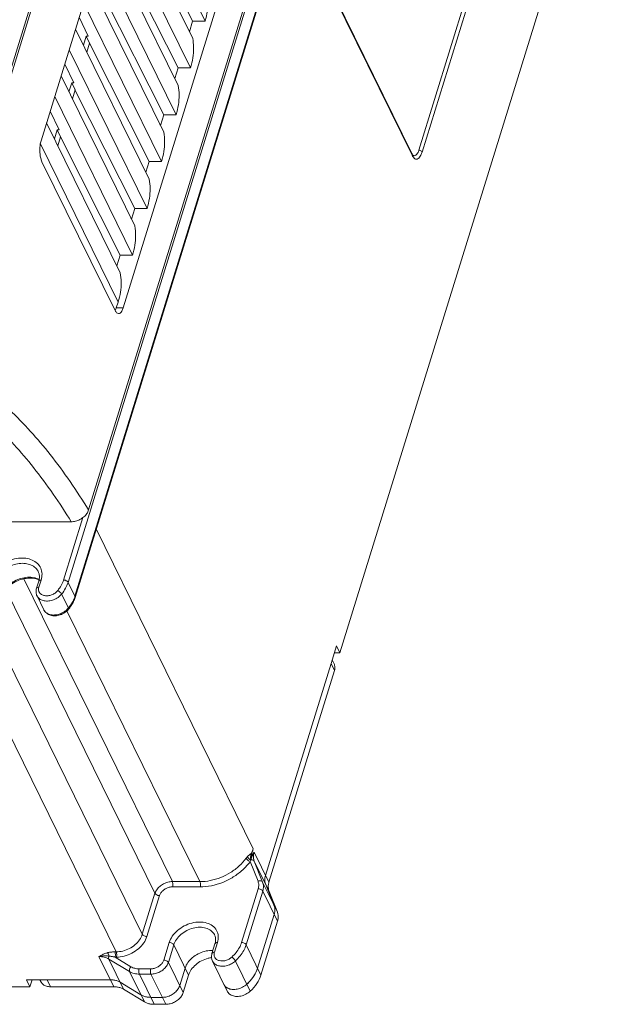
# Model space of a CAD drawing. Header units: millimetres. Extents: x -473 to 23648, y -382 to 1866.
# Tile 101 of 256: x 3265 to 3343, y 313 to 445. Entities that reach past the tile are written whole.
import ezdxf

# ---------------------------------------------------------------- set-up
doc = ezdxf.new("R2010")
doc.units = ezdxf.units.MM
doc.header["$LTSCALE"] = 80
doc.layers.get('0').update_dxf_attribs({"linetype": 'CONTINUOUS'})
for name, color, linetype in [('08_ALL_DRAFTS', 7, 'CONTINUOUS'), ('09_ALL_ROUNDS', 7, 'CONTINUOUS'), ('20_ALL_FEATURES', 7, 'CONTINUOUS')]:
    doc.layers.add(name, color=color, linetype=linetype)

msp = doc.modelspace()

# ---------------------------------------------------------------- linework, layer by layer
at = {"color": 0, "linetype": 'Continuous', "lineweight": 0}
for p, q in [((3253.595, 405.507), (3311.934, 594.29)), ((3271.136, 369.766), (3330.684, 562.465)), ((3331.599, 560.6), (3272.051, 367.901)), ((3331.616, 560.452), (3272.068, 367.754)), ((3273.878, 379.444), (3327.637, 553.408)), ((3289.304, 499.341), (3267.518, 428.842)), ((3279.78, 491.202), (3260.415, 428.536)), ((3318.03, 427.588), (3335.313, 483.518)), ((3318.446, 427.303), (3335.729, 483.233)), ((3278.499, 406.464), (3300.285, 476.963)), ((3307.462, 360.323), (3342.804, 474.689)), ((3289.439, 444.847), (3279.023, 466.073)), ((3287.503, 438.58), (3277.086, 459.806)), ((3276.004, 456.305), (3285.855, 436.23)), ((3285.566, 432.314), (3275.15, 453.54)), ((3274.068, 450.038), (3283.919, 429.964)), ((3305.986, 449.753), (3317.089, 427.126)), ((3305.997, 449.532), (3317.101, 426.906)), ((3283.63, 426.047), (3273.213, 447.273)), ((3272.131, 443.772), (3281.982, 423.697)), ((3281.693, 419.78), (3271.277, 441.007)), ((3270.195, 437.505), (3280.046, 417.43)), ((3279.757, 413.514), (3269.34, 434.74)), ((3268.258, 431.238), (3278.109, 411.164)), ((3277.82, 407.247), (3267.426, 428.427)), ((3267.643, 426.032), (3277.405, 406.14)), ((3277.578, 406.464), (3277.82, 407.247)), ((3278.499, 406.464), (3277.578, 406.464)), ((3270.523, 370.077), (3273.102, 378.425)), ((3262.338, 377.869), (3271.549, 377.869)), ((3274.895, 376.901), (3295.886, 334.125)), ((3265.201, 370.226), (3285.071, 329.735)), ((3262.803, 368.805), (3282.745, 328.169)), ((3267.204, 369.914), (3266.914, 368.975)), ((3267.529, 370.077), (3267.239, 369.138)), ((3271.136, 369.766), (3272.051, 367.901)), ((3266.978, 367.946), (3267.893, 366.081)), ((3270.268, 368.201), (3271.183, 366.336)), ((3272.068, 367.754), (3272.051, 367.901)), ((3270.972, 365.973), (3288.755, 329.735)), ((3277.561, 320.335), (3256.194, 363.876)), ((3281.05, 322.685), (3260.613, 364.332)), ((3306.278, 358.905), (3307.005, 361.255)), ((3307.462, 360.323), (3307.005, 361.255)), ((3306.716, 360.323), (3307.462, 360.323)), ((3306.278, 358.905), (3297.523, 330.573)), ((3306.278, 358.905), (3306.736, 357.973)), ((3306.427, 359.388), (3306.689, 358.854)), ((3297.981, 329.641), (3306.736, 357.973)), ((3295.485, 332.826), (3295.847, 334)), ((3295.886, 334.125), (3295.845, 333.992)), ((3297.981, 329.641), (3295.998, 333.681)), ((3295.473, 332.418), (3296.519, 329.781)), ((3298.001, 328.432), (3296.018, 332.472)), ((3296.018, 332.472), (3297.128, 329.672)), ((3288.755, 329.735), (3285.071, 329.735)), ((3299.111, 325.631), (3297.128, 329.672)), ((3297.543, 329.364), (3298.654, 326.564)), ((3282.745, 328.169), (3281.05, 322.685)), ((3288.787, 329.033), (3285.102, 329.033)), ((3296.535, 328.774), (3294.316, 321.591)), ((3297.148, 328.463), (3294.929, 321.281)), ((3299.131, 324.422), (3297.148, 328.463)), ((3299.111, 325.631), (3298.001, 328.432)), ((3283.358, 327.858), (3281.663, 322.375)), ((3296.454, 318.172), (3298.674, 325.355)), ((3296.912, 317.24), (3299.131, 324.422)), ((3284.645, 321.591), (3283.919, 319.241)), ((3290.366, 320.129), (3290.767, 321.428)), ((3290.691, 320.292), (3291.092, 321.591)), ((3277.561, 320.335), (3277.381, 320.335)), ((3285.258, 321.281), (3284.532, 318.931)), ((3285.258, 321.281), (3287.241, 317.24)), ((3296.912, 317.24), (3294.929, 321.281)), ((3277.241, 315.673), (3275.258, 319.714)), ((3279.35, 317.699), (3276.576, 319.379)), ((3278.559, 315.339), (3276.576, 319.379)), ((3279.538, 318.345), (3277.413, 319.633)), ((3277.592, 319.633), (3277.413, 319.633)), ((3286.514, 314.89), (3284.532, 318.931)), ((3290.429, 319.1), (3292.412, 315.06)), ((3295.475, 315.075), (3293.492, 319.116)), ((3281.333, 313.658), (3279.35, 317.699)), ((3282.174, 318.066), (3280.637, 318.066)), ((3286.783, 318.172), (3286.057, 315.822)), ((3266.033, 315.673), (3265.575, 316.606)), ((3265.575, 316.606), (3268.338, 316.606)), ((3266.033, 315.673), (3266.321, 316.606)), ((3267.484, 316.359), (3267.363, 316.606)), ((3268.796, 315.673), (3268.338, 316.606)), ((3276.783, 316.606), (3268.338, 316.606)), ((3280.875, 314.591), (3278.102, 316.271)), ((3280.668, 317.364), (3282.651, 313.323)), ((3282.205, 317.364), (3280.668, 317.364)), ((3284.188, 313.323), (3282.205, 317.364)), ((3287.241, 317.24), (3286.514, 314.89)), ((3196.953, 315.673), (3266.033, 315.673)), ((3268.796, 315.673), (3277.241, 315.673)), ((3278.559, 315.339), (3281.333, 313.658)), ((3282.193, 314.256), (3283.731, 314.256)), ((3282.651, 313.323), (3284.188, 313.323))]:
    msp.add_line(p, q, dxfattribs=at)
for centre, radius, start, end in [((3280.498, 441.185), 7.411, 1.74392, 10.19373), ((3280.179, 441.168), 7.73, 0.45248, 1.79654), ((3266.176, 368.119), 2.293, 61.90242, 66.14383), ((3268.348, 369.046), 3.876, 340.92317, 342.82267), ((3269.426, 367.78), 2.274, 318.07574, 320.58419), ((3266.981, 369.638), 5.455, 320.58917, 321.87755), ((3267.192, 369.477), 5.19, 321.84208, 327.40876), ((3267.612, 369.212), 4.693, 327.37722, 334.77216), ((3268.825, 366.535), 1.036, 205.96309, 210.00037), ((3268.809, 366.526), 1.019, 210.01266, 218.65382), ((3316.103, 319.732), 24.47, 145.24575, 145.6219), ((3302.437, 330.221), 7.302, 160.77446, 162.48971), ((3290.273, 317.321), 3.202, 87.391, 90.01101), ((3290.278, 317.436), 3.087, 86.25001, 87.38175), ((3291.681, 319.845), 5.073, 324.73767, 328.03084)]:
    msp.add_arc(centre, radius, start, end, dxfattribs=at)
for points, knots in [([(3289.729, 448.763), (3289.804, 448.346), (3289.882, 447.481), (3289.78, 446.16), (3289.574, 445.284), (3289.439, 444.847)], [0, 0, 0, 0, 1.2726986, 2.5893892, 3.9609615, 3.9609615, 3.9609615, 3.9609615]), ([(3287.909, 441.229), (3287.913, 440.791), (3287.843, 439.893), (3287.638, 439.017), (3287.503, 438.58)], [0, 0, 0, 0, 1.3166905, 2.6882629, 2.6882629, 2.6882629, 2.6882629]), ([(3285.855, 436.23), (3285.931, 435.813), (3286.009, 434.948), (3285.907, 433.626), (3285.701, 432.75), (3285.566, 432.314)], [0, 0, 0, 0, 1.2726986, 2.5893892, 3.9609615, 3.9609615, 3.9609615, 3.9609615]), ([(3283.919, 429.964), (3283.994, 429.546), (3284.072, 428.681), (3283.97, 427.36), (3283.765, 426.484), (3283.63, 426.047)], [0, 0, 0, 0, 1.2726986, 2.5893892, 3.9609615, 3.9609615, 3.9609615, 3.9609615]), ([(3267.518, 428.842), (3267.463, 428.664), (3267.382, 428.279), (3267.337, 427.681), (3267.363, 427.075), (3267.458, 426.519), (3267.572, 426.178), (3267.643, 426.032)], [0, 0, 0, 0, 0.5579709, 1.1731899, 1.7954473, 2.3734909, 2.8629348, 2.8629348, 2.8629348, 2.8629348]), ([(3317.089, 427.126), (3317.1, 427.103), (3317.124, 427.031), (3317.115, 426.953), (3317.101, 426.906)], [0, 0, 0, 0, 0.07627815, 0.22434811, 0.22434811, 0.22434811, 0.22434811]), ([(3317.281, 426.616), (3317.338, 426.546), (3317.458, 426.426), (3317.698, 426.349), (3317.938, 426.429), (3318.141, 426.632), (3318.316, 426.932), (3318.405, 427.171), (3318.446, 427.303)], [0, 0, 0, 0, 0.272995, 0.4956146, 0.7183073, 0.9925995, 1.3400308, 1.7545013, 1.7545013, 1.7545013, 1.7545013]), ([(3317.387, 426.833), (3317.47, 426.825), (3317.675, 426.899), (3317.884, 427.193), (3317.984, 427.442), (3318.03, 427.588)], [0, 0, 0, 0, 0.2523593, 0.5941815, 1.0538938, 1.0538938, 1.0538938, 1.0538938]), ([(3318.03, 427.588), (3318.091, 427.572), (3318.207, 427.529), (3318.352, 427.433), (3318.424, 427.348), (3318.446, 427.303)], [0, 0, 0, 0, 0.19123688, 0.36801712, 0.51661856, 0.51661856, 0.51661856, 0.51661856]), ([(3281.982, 423.697), (3282.058, 423.279), (3282.136, 422.415), (3282.034, 421.093), (3281.828, 420.217), (3281.693, 419.78)], [0, 0, 0, 0, 1.2726986, 2.5893892, 3.9609615, 3.9609615, 3.9609615, 3.9609615]), ([(3280.046, 417.43), (3280.121, 417.013), (3280.199, 416.148), (3280.097, 414.827), (3279.892, 413.95), (3279.757, 413.514)], [0, 0, 0, 0, 1.2726986, 2.5893892, 3.9609615, 3.9609615, 3.9609615, 3.9609615]), ([(3278.109, 411.164), (3278.185, 410.746), (3278.263, 409.881), (3278.161, 408.56), (3277.955, 407.684), (3277.82, 407.247)], [0, 0, 0, 0, 1.2726986, 2.5893892, 3.9609615, 3.9609615, 3.9609615, 3.9609615]), ([(3277.617, 405.833), (3277.683, 405.771), (3277.777, 405.71), (3277.878, 405.707), (3277.889, 405.708)], [0, 0, 0, 0, 0.26912888, 0.30186014, 0.30186014, 0.30186014, 0.30186014]), ([(3277.889, 405.708), (3277.962, 405.71), (3278.149, 405.783), (3278.354, 406.069), (3278.454, 406.317), (3278.499, 406.464)], [0, 0, 0, 0, 0.2216026, 0.5633488, 1.0230981, 1.0230981, 1.0230981, 1.0230981]), ([(3257.622, 397.302), (3259.645, 396.011), (3263.645, 392.797), (3269.067, 386.734), (3272.301, 382.011), (3273.878, 379.444)], [0, 0, 0, 0, 7.2003732, 15.288564, 24.3263, 24.3263, 24.3263, 24.3263]), ([(3255.592, 395.362), (3257.577, 394.094), (3261.501, 390.944), (3266.823, 385.006), (3269.999, 380.382), (3271.549, 377.869)], [0, 0, 0, 0, 7.0649465, 14.9930881, 23.850327, 23.850327, 23.850327, 23.850327]), ([(3271.549, 377.869), (3271.747, 377.869), (3272.155, 377.925), (3272.733, 378.148), (3273.247, 378.493), (3273.649, 378.928), (3273.825, 379.272), (3273.878, 379.444)], [0, 0, 0, 0, 0.5951187, 1.2195582, 1.8440474, 2.4376869, 2.9797639, 2.9797639, 2.9797639, 2.9797639]), ([(3260.621, 370.077), (3260.711, 370.368), (3260.997, 370.949), (3261.647, 371.704), (3262.485, 372.331), (3263.447, 372.781), (3264.458, 373.02), (3265.444, 373.029), (3266.331, 372.801), (3267.048, 372.344), (3267.523, 371.683), (3267.636, 371.16), (3267.645, 370.9)], [0, 0, 0, 0, 0.9143571, 1.9118336, 2.963163, 4.0311772, 5.0750475, 6.0588595, 6.9611954, 7.7842951, 8.559716, 9.3409117, 9.3409117, 9.3409117, 9.3409117]), ([(3261.234, 369.766), (3261.312, 370.019), (3261.56, 370.522), (3262.123, 371.176), (3262.849, 371.719), (3263.682, 372.109), (3264.559, 372.316), (3265.413, 372.324), (3266.181, 372.128), (3266.785, 371.744), (3267.055, 371.381), (3267.145, 371.198)], [0, 0, 0, 0, 0.7934198, 1.6573618, 2.5679173, 3.4929308, 4.3970972, 5.2493309, 6.0310694, 6.7441816, 7.3555494, 7.3555494, 7.3555494, 7.3555494]), ([(3267.103, 370.216), (3266.865, 370.322), (3266.329, 370.46), (3265.475, 370.452), (3264.599, 370.245), (3263.766, 369.855), (3263.04, 369.312), (3262.476, 368.658), (3262.228, 368.154), (3262.149, 367.901)], [0, 0, 0, 0, 0.7816368, 1.6338052, 2.5379564, 3.4630819, 4.3736723, 5.2375796, 6.032485, 6.032485, 6.032485, 6.032485]), ([(3266.883, 370.23), (3266.598, 370.31), (3265.969, 370.378), (3265.002, 370.234), (3264.045, 369.86), (3263.197, 369.291), (3262.738, 368.796), (3262.554, 368.53)], [0, 0, 0, 0, 0.8863672, 1.8699233, 2.9082207, 3.9412732, 4.9103368, 4.9103368, 4.9103368, 4.9103368]), ([(3267.239, 369.138), (3267.168, 369.138), (3267.041, 369.123), (3266.932, 369.031), (3266.915, 368.977), (3266.914, 368.975)], [0, 0, 0, 0, 0.213923, 0.3740857, 0.38229009, 0.38229009, 0.38229009, 0.38229009]), ([(3267.529, 370.077), (3267.458, 370.077), (3267.331, 370.062), (3267.222, 369.97), (3267.205, 369.916), (3267.204, 369.914)], [0, 0, 0, 0, 0.21392305, 0.37408567, 0.3822901, 0.3822901, 0.3822901, 0.3822901]), ([(3269.742, 368.668), (3269.919, 368.883), (3270.227, 369.33), (3270.446, 369.828), (3270.523, 370.077)], [0, 0, 0, 0, 0.8354499, 1.6181845, 1.6181845, 1.6181845, 1.6181845]), ([(3270.268, 368.201), (3270.465, 368.44), (3270.807, 368.935), (3271.05, 369.489), (3271.136, 369.766)], [0, 0, 0, 0, 0.927624, 1.7979798, 1.7979798, 1.7979798, 1.7979798]), ([(3270.523, 370.077), (3270.607, 370.077), (3270.777, 370.046), (3270.992, 369.942), (3271.105, 369.828), (3271.136, 369.766)], [0, 0, 0, 0, 0.25413376, 0.50571646, 0.71352131, 0.71352131, 0.71352131, 0.71352131]), ([(3266.978, 367.946), (3266.996, 367.909), (3267.099, 367.726), (3267.399, 367.447), (3267.939, 367.258), (3268.562, 367.248), (3269.203, 367.411), (3269.796, 367.729), (3270.13, 368.032), (3270.268, 368.201)], [0, 0, 0, 0, 0.1232596, 0.6276004, 1.1845359, 1.8043739, 2.4701401, 3.1490253, 3.8041345, 3.8041345, 3.8041345, 3.8041345]), ([(3267.594, 368.133), (3267.712, 368.06), (3267.998, 367.96), (3268.464, 367.954), (3268.945, 368.077), (3269.389, 368.315), (3269.638, 368.542), (3269.742, 368.668)], [0, 0, 0, 0, 0.418093, 0.8832318, 1.3826592, 1.8918057, 2.3805979, 2.3805979, 2.3805979, 2.3805979]), ([(3269.742, 368.668), (3269.816, 368.637), (3269.959, 368.55), (3270.138, 368.393), (3270.236, 368.266), (3270.268, 368.201)], [0, 0, 0, 0, 0.23950081, 0.49712568, 0.71407906, 0.71407906, 0.71407906, 0.71407906]), ([(3271.193, 366.178), (3271.2, 366.185), (3271.234, 366.231), (3271.203, 366.295), (3271.183, 366.336)], [0, 0, 0, 0, 0.02869396, 0.16565127, 0.16565127, 0.16565127, 0.16565127]), ([(3270.693, 365.72), (3270.502, 365.59), (3270.087, 365.385), (3269.425, 365.257), (3268.791, 365.323), (3268.258, 365.583), (3267.993, 365.887), (3267.901, 366.063), (3267.892, 366.082)], [0, 0, 0, 0, 0.6934006, 1.3684004, 1.9993938, 2.5725184, 3.1064531, 3.1699814, 3.1699814, 3.1699814, 3.1699814]), ([(3270.702, 365.891), (3270.518, 365.76), (3270.118, 365.546), (3269.477, 365.383), (3268.854, 365.393), (3268.346, 365.571), (3268.098, 365.785), (3268.014, 365.89)], [0, 0, 0, 0, 0.6790227, 1.3449126, 1.9646539, 2.521615, 2.9246764, 2.9246764, 2.9246764, 2.9246764]), ([(3306.689, 358.855), (3306.749, 358.731), (3306.828, 358.433), (3306.784, 358.128), (3306.736, 357.973)], [0, 0, 0, 0, 0.41141451, 0.89917315, 0.89917315, 0.89917315, 0.89917315]), ([(3295.659, 333.531), (3295.618, 333.506), (3295.539, 333.455), (3295.423, 333.372), (3295.314, 333.284), (3295.211, 333.19), (3295.146, 333.124), (3295.115, 333.09)], [0, 0, 0, 0, 0.14196052, 0.2842737, 0.42524826, 0.56447226, 0.7018454, 0.7018454, 0.7018454, 0.7018454]), ([(3295.907, 333.549), (3295.877, 333.507), (3295.816, 333.419), (3295.726, 333.284), (3295.639, 333.141), (3295.557, 332.989), (3295.508, 332.882), (3295.485, 332.826)], [0, 0, 0, 0, 0.15513466, 0.32044753, 0.48652158, 0.65762855, 0.83830505, 0.83830505, 0.83830505, 0.83830505]), ([(3295.659, 333.531), (3295.625, 333.458), (3295.568, 333.307), (3295.511, 333.071), (3295.491, 332.908), (3295.485, 332.826)], [0, 0, 0, 0, 0.23995786, 0.48256708, 0.72910099, 0.72910099, 0.72910099, 0.72910099]), ([(3295.915, 333.562), (3295.894, 333.521), (3295.851, 333.436), (3295.791, 333.305), (3295.735, 333.173), (3295.686, 333.047), (3295.643, 332.929), (3295.606, 332.821), (3295.573, 332.721), (3295.552, 332.656), (3295.542, 332.625)], [0, 0, 0, 0, 0.1382288, 0.2857758, 0.4316029, 0.5680741, 0.692694, 0.8066664, 0.9116965, 1.0092859, 1.0092859, 1.0092859, 1.0092859]), ([(3295.847, 334), (3295.82, 333.92), (3295.76, 333.763), (3295.694, 333.608), (3295.659, 333.531)], [0, 0, 0, 0, 0.25208143, 0.50516563, 0.50516563, 0.50516563, 0.50516563]), ([(3295.998, 333.681), (3295.956, 333.544), (3295.898, 333.269), (3295.903, 332.855), (3295.97, 332.594), (3296.018, 332.472)], [0, 0, 0, 0, 0.430298, 0.8382227, 1.2302899, 1.2302899, 1.2302899, 1.2302899]), ([(3294.927, 332.86), (3294.656, 332.487), (3294.016, 331.783), (3292.865, 330.916), (3291.558, 330.254), (3290.172, 329.837), (3289.22, 329.735), (3288.755, 329.735)], [0, 0, 0, 0, 1.3850843, 2.8315333, 4.3020468, 5.7558484, 7.1514507, 7.1514507, 7.1514507, 7.1514507]), ([(3295.473, 332.418), (3295.179, 332.013), (3294.485, 331.25), (3293.236, 330.31), (3291.819, 329.594), (3290.318, 329.143), (3289.289, 329.033), (3288.787, 329.033)], [0, 0, 0, 0, 1.5019237, 3.0704037, 4.6649214, 6.24117, 7.7473851, 7.7473851, 7.7473851, 7.7473851]), ([(3295.115, 333.09), (3295.093, 333.066), (3295.048, 333.016), (3294.986, 332.939), (3294.946, 332.886), (3294.927, 332.86)], [0, 0, 0, 0, 0.10078387, 0.20001024, 0.29726573, 0.29726573, 0.29726573, 0.29726573]), ([(3294.927, 332.86), (3294.959, 332.796), (3295.061, 332.671), (3295.247, 332.521), (3295.397, 332.444), (3295.473, 332.418)], [0, 0, 0, 0, 0.21576502, 0.47286521, 0.71502268, 0.71502268, 0.71502268, 0.71502268]), ([(3295.115, 333.09), (3295.132, 333.025), (3295.198, 332.896), (3295.347, 332.736), (3295.474, 332.655), (3295.542, 332.625)], [0, 0, 0, 0, 0.20057715, 0.42656698, 0.64805901, 0.64805901, 0.64805901, 0.64805901]), ([(3296.018, 332.472), (3295.996, 332.518), (3295.912, 332.601), (3295.737, 332.65), (3295.608, 332.64), (3295.542, 332.625)], [0, 0, 0, 0, 0.15282153, 0.33022557, 0.53273494, 0.53273494, 0.53273494, 0.53273494]), ([(3297.523, 330.573), (3297.481, 330.436), (3297.423, 330.161), (3297.428, 329.748), (3297.495, 329.486), (3297.543, 329.364)], [0, 0, 0, 0, 0.4296127, 0.8370827, 1.2302889, 1.2302889, 1.2302889, 1.2302889]), ([(3285.071, 329.735), (3284.871, 329.735), (3284.463, 329.679), (3283.886, 329.457), (3283.373, 329.114), (3282.973, 328.682), (3282.798, 328.341), (3282.745, 328.169)], [0, 0, 0, 0, 0.5979034, 1.2212736, 1.8417419, 2.4316823, 2.9719033, 2.9719033, 2.9719033, 2.9719033]), ([(3285.071, 329.735), (3285.103, 329.671), (3285.141, 329.514), (3285.15, 329.276), (3285.126, 329.11), (3285.102, 329.033)], [0, 0, 0, 0, 0.21637325, 0.47375382, 0.71458396, 0.71458396, 0.71458396, 0.71458396]), ([(3288.755, 329.735), (3288.787, 329.671), (3288.825, 329.514), (3288.835, 329.276), (3288.81, 329.11), (3288.787, 329.033)], [0, 0, 0, 0, 0.21637378, 0.47375326, 0.71458396, 0.71458396, 0.71458396, 0.71458396]), ([(3297.128, 329.672), (3297.101, 329.728), (3296.986, 329.826), (3296.757, 329.855), (3296.597, 329.816), (3296.519, 329.781)], [0, 0, 0, 0, 0.18814044, 0.41486184, 0.67080216, 0.67080216, 0.67080216, 0.67080216]), ([(3296.519, 329.781), (3296.579, 329.628), (3296.644, 329.285), (3296.587, 328.942), (3296.535, 328.774)], [0, 0, 0, 0, 0.4937831, 1.0225168, 1.0225168, 1.0225168, 1.0225168]), ([(3297.128, 329.672), (3297.201, 329.488), (3297.279, 329.076), (3297.211, 328.665), (3297.148, 328.463)], [0, 0, 0, 0, 0.5927594, 1.2270103, 1.2270103, 1.2270103, 1.2270103]), ([(3298.001, 328.432), (3297.953, 328.554), (3297.885, 328.815), (3297.881, 329.229), (3297.938, 329.504), (3297.981, 329.641)], [0, 0, 0, 0, 0.3932062, 0.8006761, 1.2302889, 1.2302889, 1.2302889, 1.2302889]), ([(3282.745, 328.169), (3282.775, 328.107), (3282.888, 327.993), (3283.104, 327.888), (3283.273, 327.858), (3283.358, 327.858)], [0, 0, 0, 0, 0.20780485, 0.45938756, 0.71352131, 0.71352131, 0.71352131, 0.71352131]), ([(3285.102, 329.033), (3284.953, 329.033), (3284.647, 328.991), (3284.214, 328.825), (3283.829, 328.567), (3283.529, 328.243), (3283.397, 327.987), (3283.358, 327.858)], [0, 0, 0, 0, 0.4471752, 0.9152483, 1.3811482, 1.8241968, 2.2289006, 2.2289006, 2.2289006, 2.2289006]), ([(3297.148, 328.463), (3297.118, 328.525), (3297.005, 328.639), (3296.789, 328.743), (3296.62, 328.774), (3296.535, 328.774)], [0, 0, 0, 0, 0.20780485, 0.45938756, 0.71352131, 0.71352131, 0.71352131, 0.71352131]), ([(3298.674, 325.355), (3298.716, 325.492), (3298.774, 325.767), (3298.769, 326.18), (3298.702, 326.442), (3298.654, 326.564)], [0, 0, 0, 0, 0.4296127, 0.8370827, 1.2302889, 1.2302889, 1.2302889, 1.2302889]), ([(3299.111, 325.631), (3299.159, 325.51), (3299.227, 325.248), (3299.231, 324.835), (3299.174, 324.559), (3299.131, 324.422)], [0, 0, 0, 0, 0.3932062, 0.8006761, 1.2302889, 1.2302889, 1.2302889, 1.2302889]), ([(3291.196, 322.435), (3291.177, 322.7), (3291.028, 323.233), (3290.465, 323.869), (3289.653, 324.256), (3288.686, 324.377), (3287.65, 324.234), (3286.639, 323.845), (3285.741, 323.243), (3285.042, 322.486), (3284.737, 321.89), (3284.645, 321.591)], [0, 0, 0, 0, 0.7977989, 1.6012112, 2.4723667, 3.4377243, 4.48519, 5.5776584, 6.6638614, 7.6990384, 8.6372148, 8.6372148, 8.6372148, 8.6372148]), ([(3281.05, 322.685), (3280.97, 322.427), (3280.707, 321.915), (3280.107, 321.267), (3279.337, 320.752), (3278.471, 320.419), (3277.859, 320.335), (3277.561, 320.335)], [0, 0, 0, 0, 0.8108105, 1.6960239, 2.6264725, 3.562412, 4.4578543, 4.4578543, 4.4578543, 4.4578543]), ([(3281.05, 322.685), (3281.081, 322.623), (3281.193, 322.51), (3281.409, 322.405), (3281.578, 322.375), (3281.663, 322.375)], [0, 0, 0, 0, 0.20780439, 0.45938805, 0.71352132, 0.71352132, 0.71352132, 0.71352132]), ([(3290.714, 322.602), (3290.704, 322.622), (3290.589, 322.846), (3290.245, 323.234), (3289.55, 323.564), (3288.722, 323.668), (3287.836, 323.546), (3286.969, 323.213), (3286.2, 322.698), (3285.6, 322.05), (3285.337, 321.538), (3285.258, 321.281)], [0, 0, 0, 0, 0.0678856, 0.7558342, 1.501798, 2.3283399, 3.2250975, 4.1604143, 5.0904636, 5.9770641, 6.7853799, 6.7853799, 6.7853799, 6.7853799]), ([(3281.663, 322.375), (3281.57, 322.075), (3281.264, 321.477), (3280.564, 320.72), (3279.664, 320.119), (3278.653, 319.73), (3277.939, 319.633), (3277.592, 319.633)], [0, 0, 0, 0, 0.9420653, 1.9770602, 3.0651298, 4.1595409, 5.20079, 5.20079, 5.20079, 5.20079]), ([(3285.258, 321.281), (3285.227, 321.343), (3285.114, 321.456), (3284.899, 321.561), (3284.729, 321.591), (3284.645, 321.591)], [0, 0, 0, 0, 0.20780485, 0.45938756, 0.71352131, 0.71352131, 0.71352131, 0.71352131]), ([(3290.767, 321.428), (3290.768, 321.431), (3290.785, 321.484), (3290.894, 321.576), (3291.021, 321.591), (3291.092, 321.591)], [0, 0, 0, 0, 0.00820415, 0.16836734, 0.38229004, 0.38229004, 0.38229004, 0.38229004]), ([(3294.316, 321.591), (3294.243, 321.355), (3294.039, 320.882), (3293.598, 320.225), (3293.226, 319.829), (3293.023, 319.643)], [0, 0, 0, 0, 0.7406757, 1.5351276, 2.3623634, 2.3623634, 2.3623634, 2.3623634]), ([(3294.929, 321.281), (3294.898, 321.343), (3294.786, 321.456), (3294.57, 321.561), (3294.401, 321.591), (3294.316, 321.591)], [0, 0, 0, 0, 0.20780467, 0.45938776, 0.71352131, 0.71352131, 0.71352131, 0.71352131]), ([(3276.392, 320.218), (3276.318, 320.197), (3276.168, 320.149), (3275.946, 320.061), (3275.722, 319.958), (3275.493, 319.84), (3275.338, 319.757), (3275.258, 319.714)], [0, 0, 0, 0, 0.2326561, 0.4704882, 0.7159898, 0.9724092, 1.2437814, 1.2437814, 1.2437814, 1.2437814]), ([(3277.381, 320.335), (3277.31, 320.335), (3277.175, 320.333), (3276.983, 320.321), (3276.811, 320.302), (3276.656, 320.279), (3276.519, 320.251), (3276.433, 320.23), (3276.392, 320.218)], [0, 0, 0, 0, 0.21293208, 0.40466436, 0.57741963, 0.73305227, 0.8730777, 0.99873678, 0.99873678, 0.99873678, 0.99873678]), ([(3276.392, 320.218), (3276.43, 320.182), (3276.497, 320.094), (3276.565, 319.941), (3276.589, 319.828), (3276.594, 319.771)], [0, 0, 0, 0, 0.15625857, 0.32674784, 0.4994631, 0.4994631, 0.4994631, 0.4994631]), ([(3277.381, 320.335), (3277.413, 320.271), (3277.451, 320.114), (3277.461, 319.876), (3277.436, 319.71), (3277.413, 319.633)], [0, 0, 0, 0, 0.2163734, 0.4737529, 0.71458396, 0.71458396, 0.71458396, 0.71458396]), ([(3277.561, 320.335), (3277.592, 320.271), (3277.631, 320.114), (3277.64, 319.876), (3277.616, 319.71), (3277.592, 319.633)], [0, 0, 0, 0, 0.21637378, 0.47375325, 0.71458396, 0.71458396, 0.71458396, 0.71458396]), ([(3290.272, 320.522), (3289.973, 320.522), (3289.361, 320.439), (3288.495, 320.105), (3287.726, 319.591), (3287.126, 318.943), (3286.863, 318.431), (3286.783, 318.172)], [0, 0, 0, 0, 0.8968192, 1.8318632, 2.762568, 3.647491, 4.4578549, 4.4578549, 4.4578549, 4.4578549]), ([(3287.738, 319.554), (3287.973, 319.756), (3288.495, 320.105), (3289.081, 320.331), (3289.383, 320.407)], [0, 0, 0, 0, 0.9307048, 1.8657489, 1.8657489, 1.8657489, 1.8657489]), ([(3290.429, 319.102), (3290.366, 319.231), (3290.265, 319.573), (3290.305, 319.933), (3290.366, 320.129)], [0, 0, 0, 0, 0.4299387, 1.0472737, 1.0472737, 1.0472737, 1.0472737]), ([(3290.366, 320.129), (3290.366, 320.132), (3290.384, 320.185), (3290.492, 320.277), (3290.619, 320.292), (3290.691, 320.292)], [0, 0, 0, 0, 0.00820443, 0.16836705, 0.3822901, 0.3822901, 0.3822901, 0.3822901]), ([(3290.747, 319.592), (3290.69, 319.693), (3290.639, 319.865), (3290.643, 320.038), (3290.649, 320.095)], [0, 0, 0, 0, 0.34674724, 0.5173272, 0.5173272, 0.5173272, 0.5173272]), ([(3294.929, 321.281), (3294.848, 321.018), (3294.621, 320.492), (3294.131, 319.763), (3293.719, 319.323), (3293.492, 319.116)], [0, 0, 0, 0, 0.8256042, 1.7026855, 2.6248409, 2.6248409, 2.6248409, 2.6248409]), ([(3276.594, 319.771), (3276.523, 319.78), (3276.372, 319.794), (3276.133, 319.803), (3275.867, 319.796), (3275.572, 319.768), (3275.366, 319.735), (3275.258, 319.714)], [0, 0, 0, 0, 0.2160204, 0.4537958, 0.717783, 1.0125226, 1.3426087, 1.3426087, 1.3426087, 1.3426087]), ([(3276.576, 319.379), (3276.389, 319.492), (3275.956, 319.664), (3275.497, 319.714), (3275.258, 319.714)], [0, 0, 0, 0, 0.6571262, 1.3725774, 1.3725774, 1.3725774, 1.3725774]), ([(3276.576, 319.379), (3276.55, 319.433), (3276.532, 319.572), (3276.566, 319.703), (3276.594, 319.771)], [0, 0, 0, 0, 0.18142879, 0.40033178, 0.40033178, 0.40033178, 0.40033178]), ([(3277.413, 319.633), (3277.355, 319.646), (3277.245, 319.671), (3277.088, 319.702), (3276.946, 319.726), (3276.817, 319.746), (3276.702, 319.761), (3276.629, 319.768), (3276.594, 319.771)], [0, 0, 0, 0, 0.1771957, 0.33699586, 0.48100895, 0.61059049, 0.72684183, 0.83064655, 0.83064655, 0.83064655, 0.83064655]), ([(3283.919, 319.241), (3283.879, 319.113), (3283.748, 318.857), (3283.448, 318.533), (3283.063, 318.275), (3282.629, 318.108), (3282.323, 318.066), (3282.174, 318.066)], [0, 0, 0, 0, 0.4040478, 0.8469912, 1.3128684, 1.7810131, 2.2289017, 2.2289017, 2.2289017, 2.2289017]), ([(3284.532, 318.931), (3284.478, 318.758), (3284.303, 318.417), (3283.903, 317.985), (3283.39, 317.642), (3282.813, 317.42), (3282.405, 317.364), (3282.205, 317.364)], [0, 0, 0, 0, 0.5402646, 1.1302218, 1.7506918, 2.3740473, 2.9719032, 2.9719032, 2.9719032, 2.9719032]), ([(3284.532, 318.931), (3284.501, 318.993), (3284.388, 319.106), (3284.173, 319.211), (3284.003, 319.241), (3283.919, 319.241)], [0, 0, 0, 0, 0.20780435, 0.45938812, 0.71352132, 0.71352132, 0.71352132, 0.71352132]), ([(3287.241, 317.24), (3287.32, 317.498), (3287.583, 318.01), (3288.184, 318.659), (3288.952, 319.173), (3289.687, 319.455), (3290.149, 319.544), (3290.305, 319.563)], [0, 0, 0, 0, 0.8103639, 1.6952869, 2.6259916, 3.5610357, 4.033983, 4.033983, 4.033983, 4.033983]), ([(3293.492, 319.116), (3293.338, 318.974), (3292.991, 318.727), (3292.409, 318.487), (3291.807, 318.39), (3291.241, 318.449), (3290.762, 318.663), (3290.52, 318.927), (3290.438, 319.082), (3290.429, 319.1)], [0, 0, 0, 0, 0.6283048, 1.2634622, 1.8749237, 2.4391851, 2.9479189, 3.4153537, 3.4754979, 3.4754979, 3.4754979, 3.4754979]), ([(3293.023, 319.643), (3292.907, 319.537), (3292.647, 319.352), (3292.211, 319.171), (3291.759, 319.099), (3291.334, 319.142), (3291.083, 319.256), (3290.981, 319.331)], [0, 0, 0, 0, 0.4705837, 0.9473512, 1.406265, 1.8296906, 2.2114132, 2.2114132, 2.2114132, 2.2114132]), ([(3293.492, 319.116), (3293.46, 319.181), (3293.369, 319.314), (3293.212, 319.491), (3293.087, 319.599), (3293.023, 319.643)], [0, 0, 0, 0, 0.21931481, 0.47771505, 0.71108442, 0.71108442, 0.71108442, 0.71108442]), ([(3279.35, 317.699), (3279.32, 317.759), (3279.306, 317.917), (3279.378, 318.145), (3279.477, 318.285), (3279.538, 318.345)], [0, 0, 0, 0, 0.20272226, 0.44923489, 0.70690896, 0.70690896, 0.70690896, 0.70690896]), ([(3280.668, 317.364), (3280.429, 317.364), (3279.97, 317.414), (3279.537, 317.585), (3279.35, 317.699)], [0, 0, 0, 0, 0.7163016, 1.3725788, 1.3725788, 1.3725788, 1.3725788]), ([(3280.637, 318.066), (3280.438, 318.066), (3280.054, 318.108), (3279.694, 318.251), (3279.538, 318.345)], [0, 0, 0, 0, 0.5971361, 1.1438215, 1.1438215, 1.1438215, 1.1438215]), ([(3280.668, 317.364), (3280.636, 317.429), (3280.598, 317.585), (3280.588, 317.823), (3280.613, 317.99), (3280.637, 318.066)], [0, 0, 0, 0, 0.21637342, 0.47375364, 0.71458396, 0.71458396, 0.71458396, 0.71458396]), ([(3282.205, 317.364), (3282.174, 317.429), (3282.135, 317.585), (3282.126, 317.823), (3282.15, 317.99), (3282.174, 318.066)], [0, 0, 0, 0, 0.21637378, 0.47375326, 0.71458396, 0.71458396, 0.71458396, 0.71458396]), ([(3295.018, 316.007), (3295.244, 316.215), (3295.657, 316.655), (3296.146, 317.385), (3296.373, 317.91), (3296.454, 318.172)], [0, 0, 0, 0, 0.9223263, 1.7995259, 2.6248411, 2.6248411, 2.6248411, 2.6248411]), ([(3268.796, 315.673), (3268.612, 315.673), (3268.26, 315.718), (3267.797, 315.938), (3267.568, 316.196), (3267.491, 316.345), (3267.485, 316.359)], [0, 0, 0, 0, 0.550914, 1.0482357, 1.5069137, 1.5511644, 1.5511644, 1.5511644, 1.5511644]), ([(3278.102, 316.271), (3277.979, 316.346), (3277.707, 316.471), (3277.26, 316.582), (3276.945, 316.606), (3276.783, 316.606)], [0, 0, 0, 0, 0.4318294, 0.8901175, 1.3749318, 1.3749318, 1.3749318, 1.3749318]), ([(3295.475, 315.075), (3295.81, 315.383), (3296.392, 316.046), (3296.788, 316.84), (3296.912, 317.24)], [0, 0, 0, 0, 1.3648115, 2.6206255, 2.6206255, 2.6206255, 2.6206255]), ([(3277.241, 315.673), (3277.403, 315.673), (3277.718, 315.65), (3278.165, 315.539), (3278.436, 315.413), (3278.559, 315.339)], [0, 0, 0, 0, 0.4848143, 0.9431024, 1.3749318, 1.3749318, 1.3749318, 1.3749318]), ([(3286.514, 314.89), (3286.461, 314.718), (3286.286, 314.377), (3285.886, 313.944), (3285.373, 313.602), (3284.796, 313.379), (3284.387, 313.323), (3284.188, 313.323)], [0, 0, 0, 0, 0.5402426, 1.1301912, 1.7506611, 2.3740238, 2.9719033, 2.9719033, 2.9719033, 2.9719033]), ([(3292.477, 315.481), (3292.314, 315.563), (3292.111, 315.723), (3291.984, 315.935), (3291.956, 315.992)], [0, 0, 0, 0, 0.54669792, 0.73802278, 0.73802278, 0.73802278, 0.73802278]), ([(3293.066, 315.316), (3292.863, 315.336), (3292.479, 315.433), (3292.111, 315.723), (3291.984, 315.935), (3291.956, 315.992)], [0, 0, 0, 0, 0.6120998, 1.1587977, 1.3501225, 1.3501225, 1.3501225, 1.3501225]), ([(3295.475, 315.075), (3295.299, 314.913), (3294.897, 314.638), (3294.224, 314.397), (3293.544, 314.347), (3292.937, 314.5), (3292.569, 314.79), (3292.441, 315.002), (3292.413, 315.06)], [0, 0, 0, 0, 0.7189406, 1.4407249, 2.1217978, 2.7338975, 3.2805955, 3.4719203, 3.4719203, 3.4719203, 3.4719203]), ([(3295.018, 316.007), (3294.841, 315.845), (3294.44, 315.57), (3293.982, 315.406), (3293.746, 315.357)], [0, 0, 0, 0, 0.7189406, 1.4407249, 1.4407249, 1.4407249, 1.4407249]), ([(3295.018, 316.007), (3294.841, 315.845), (3294.44, 315.57), (3293.982, 315.406), (3293.746, 315.357)], [0, 0, 0, 0, 0.7189406, 1.4407249, 1.4407249, 1.4407249, 1.4407249]), ([(3282.193, 314.256), (3282.032, 314.256), (3281.717, 314.279), (3281.27, 314.39), (3280.998, 314.516), (3280.875, 314.591)], [0, 0, 0, 0, 0.4848143, 0.9431024, 1.3749318, 1.3749318, 1.3749318, 1.3749318]), ([(3282.651, 313.323), (3282.489, 313.323), (3282.174, 313.347), (3281.727, 313.458), (3281.456, 313.584), (3281.333, 313.658)], [0, 0, 0, 0, 0.4848143, 0.9431024, 1.3749318, 1.3749318, 1.3749318, 1.3749318]), ([(3283.731, 314.256), (3283.93, 314.256), (3284.338, 314.312), (3284.721, 314.459), (3284.906, 314.555)], [0, 0, 0, 0, 0.5978794, 1.2212422, 1.2212422, 1.2212422, 1.2212422]), ([(3284.906, 314.555), (3284.721, 314.459), (3284.338, 314.312), (3283.93, 314.256), (3283.731, 314.256)], [0, 0, 0, 0, 0.6233627, 1.2212422, 1.2212422, 1.2212422, 1.2212422])]:
    msp.add_open_spline(points, degree=3, knots=knots, dxfattribs=at)
for points in [[(3317.182, 426.966), (3317.146, 427.016), (3317.116, 427.071), (3317.089, 427.126)], [(3317.101, 426.906), (3317.151, 426.804), (3317.209, 426.705), (3317.281, 426.616)], [(3317.276, 426.866), (3317.24, 426.895), (3317.209, 426.929), (3317.182, 426.966)], [(3317.276, 426.866), (3317.31, 426.849), (3317.348, 426.837), (3317.387, 426.833)], [(3277.405, 406.14), (3277.46, 406.028), (3277.526, 405.918), (3277.617, 405.833)], [(3277.444, 406.122), (3277.499, 406.231), (3277.542, 406.347), (3277.578, 406.464)], [(3267.249, 370.095), (3267.131, 370.15), (3267.008, 370.195), (3266.883, 370.23)], [(3267.276, 370.792), (3267.252, 370.932), (3267.208, 371.07), (3267.145, 371.198)], [(3267.204, 369.914), (3267.249, 370.058), (3267.28, 370.208), (3267.292, 370.359)], [(3267.292, 370.359), (3267.305, 370.503), (3267.3, 370.65), (3267.276, 370.792)], [(3267.645, 370.9), (3267.655, 370.623), (3267.611, 370.342), (3267.529, 370.077)], [(3266.85, 368.401), (3266.833, 368.592), (3266.857, 368.791), (3266.914, 368.975)], [(3267.239, 369.138), (3267.2, 369.012), (3267.183, 368.875), (3267.197, 368.744)], [(3266.977, 367.947), (3266.908, 368.088), (3266.865, 368.245), (3266.85, 368.401)], [(3267.197, 368.744), (3267.211, 368.621), (3267.253, 368.499), (3267.32, 368.395)], [(3267.32, 368.395), (3267.389, 368.289), (3267.486, 368.199), (3267.594, 368.133)], [(3272.011, 367.779), (3271.93, 367.545), (3271.827, 367.318), (3271.707, 367.102)], [(3272.068, 367.754), (3272.011, 367.568), (3271.94, 367.387), (3271.857, 367.211)], [(3271.196, 366.175), (3271.052, 366), (3270.88, 365.847), (3270.693, 365.72)], [(3271.118, 366.26), (3270.995, 366.122), (3270.853, 365.999), (3270.702, 365.891)], [(3271.707, 367.102), (3271.557, 366.831), (3271.38, 366.575), (3271.183, 366.336)], [(3298.654, 326.564), (3298.702, 326.442), (3298.735, 326.313), (3298.752, 326.183)], [(3298.759, 325.776), (3298.746, 325.633), (3298.716, 325.492), (3298.674, 325.355)], [(3298.752, 326.183), (3298.77, 326.049), (3298.772, 325.911), (3298.759, 325.776)], [(3290.833, 322.23), (3290.812, 322.359), (3290.772, 322.485), (3290.714, 322.602)], [(3290.767, 321.428), (3290.808, 321.56), (3290.836, 321.697), (3290.848, 321.835)], [(3290.848, 321.835), (3290.859, 321.966), (3290.855, 322.1), (3290.833, 322.23)], [(3291.092, 321.591), (3291.176, 321.862), (3291.217, 322.152), (3291.196, 322.435)], [(3289.383, 320.407), (3289.673, 320.481), (3289.973, 320.522), (3290.272, 320.522)], [(3290.649, 320.095), (3290.657, 320.162), (3290.671, 320.228), (3290.691, 320.292)], [(3286.783, 318.172), (3286.863, 318.431), (3286.989, 318.676), (3287.143, 318.899)], [(3287.143, 318.899), (3287.31, 319.141), (3287.514, 319.362), (3287.738, 319.554)], [(3290.981, 319.331), (3290.887, 319.401), (3290.804, 319.49), (3290.747, 319.592)], [(3295.984, 317.159), (3296.181, 317.475), (3296.344, 317.817), (3296.454, 318.172)], [(3295.018, 316.007), (3295.316, 316.281), (3295.589, 316.586), (3295.823, 316.916)], [(3285.42, 314.902), (3285.264, 314.767), (3285.089, 314.65), (3284.906, 314.555)], [(3285.817, 315.338), (3285.705, 315.177), (3285.57, 315.03), (3285.42, 314.902)], [(3286.057, 315.822), (3286.004, 315.65), (3285.919, 315.487), (3285.817, 315.338)], [(3293.066, 315.316), (3292.863, 315.336), (3292.658, 315.388), (3292.477, 315.481)], [(3293.746, 315.357), (3293.524, 315.311), (3293.292, 315.294), (3293.066, 315.316)]]:
    msp.add_open_spline(points, degree=3, dxfattribs=at)
at = {"layer": '08_ALL_DRAFTS', "color": 0, "linetype": 'Continuous', "lineweight": 0}
for p, q in [((3287.782, 444.847), (3280.581, 459.144)), ((3285.845, 438.58), (3278.645, 452.877)), ((3275.925, 448.165), (3283.909, 432.314)), ((3272.617, 445.342), (3273.817, 442.83)), ((3287.34, 443.417), (3287.782, 444.847)), ((3289.439, 444.847), (3287.782, 444.847)), ((3273.551, 442.83), (3273.181, 441.632)), ((3273.999, 441.898), (3273.551, 442.83)), ((3273.817, 442.83), (3273.551, 442.83)), ((3273.639, 440.7), (3274.009, 441.898)), ((3273.989, 441.898), (3281.972, 426.047)), ((3270.68, 439.075), (3271.88, 436.564)), ((3285.404, 437.151), (3285.845, 438.58)), ((3287.503, 438.58), (3285.845, 438.58)), ((3271.615, 436.564), (3271.245, 435.365)), ((3272.062, 435.631), (3271.615, 436.564)), ((3271.88, 436.564), (3271.615, 436.564)), ((3271.702, 434.433), (3272.072, 435.631)), ((3272.052, 435.631), (3280.036, 419.78)), ((3268.743, 432.809), (3269.944, 430.297)), ((3283.467, 430.884), (3283.909, 432.314)), ((3285.566, 432.314), (3283.909, 432.314)), ((3269.678, 430.297), (3269.308, 429.099)), ((3270.126, 429.365), (3269.678, 430.297)), ((3269.944, 430.297), (3269.678, 430.297)), ((3269.766, 428.166), (3270.136, 429.365)), ((3270.116, 429.365), (3278.099, 413.514)), ((3281.531, 424.617), (3281.972, 426.047)), ((3283.63, 426.047), (3281.972, 426.047)), ((3279.594, 418.351), (3280.036, 419.78)), ((3281.693, 419.78), (3280.036, 419.78)), ((3277.658, 412.084), (3278.099, 413.514)), ((3279.757, 413.514), (3278.099, 413.514))]:
    msp.add_line(p, q, dxfattribs=at)
at = {"layer": '09_ALL_ROUNDS', "color": 0, "linetype": 'Continuous', "lineweight": 0}
for centre in [(3286.829, 438.723), (3284.893, 432.456), (3282.956, 426.19), (3281.02, 419.923), (3279.083, 413.656)]:
    msp.add_arc(centre, 2.076, 224.25442, 227.0586, dxfattribs=at)
at = {"layer": '20_ALL_FEATURES', "color": 0, "linetype": 'Continuous', "lineweight": 0}
msp.add_line((3280.206, 457.955), (3287.792, 442.497), dxfattribs=at)

doc.saveas('drawing.dxf')
